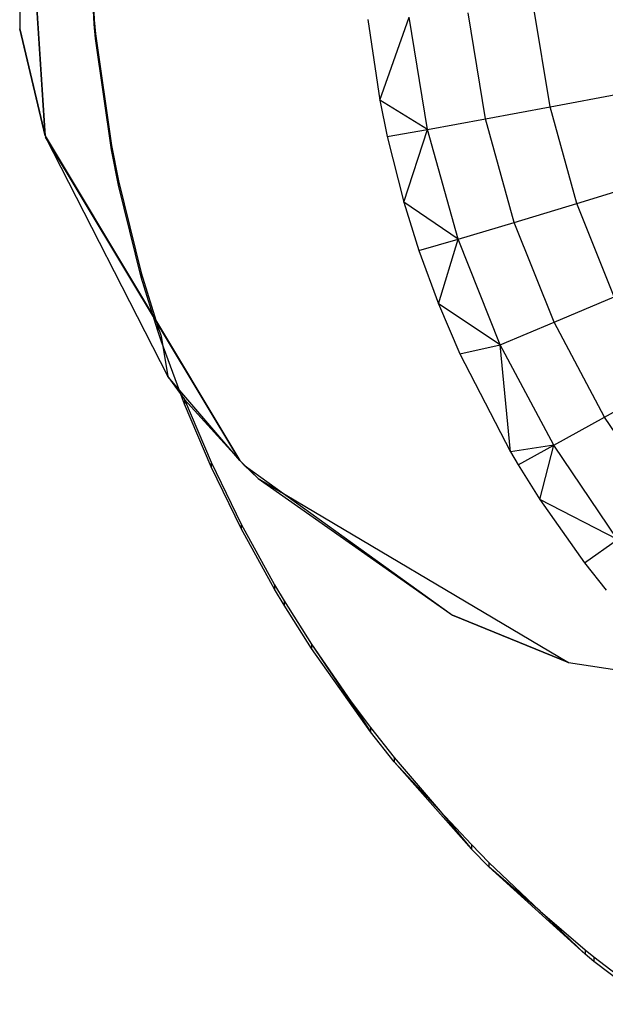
# Model space of a CAD drawing. Extents: x -14.1 to 25.9, y -14 to -1.3.
# Tile 22 of 34: x 8.901 to 9.083, y -2.395 to -2.088. Entities that reach past the tile are written whole.
import ezdxf

# ---------------------------------------------------------------- set-up
doc = ezdxf.new("R2010")
doc.units = 0
doc.header["$LTSCALE"] = 2.54
doc.layers.get('0').update_dxf_attribs({"color": 13, "linetype": 'CONTINUOUS'})

# ---------------------------------------------------------------- blocks, each defined once
blk = doc.blocks.new('GRUPUJ_3')
at = {"color": 0}
for p, q in [((9.04361, 2.91235, 5.18045), (9.04338, 2.82901, 5.17815)), ((9.04338, 2.82901, 5.17815), (9.05141, 2.79533, 5.17722)), ((9.05141, 2.79533, 5.17722), (9.08943, 2.72076, 5.17516)), ((9.08943, 2.72076, 5.17516), (9.09462, 2.71362, 5.17496)), ((9.09462, 2.71362, 5.17496), (9.10292, 2.69411, 5.17442)), ((9.10292, 2.69411, 5.17442), (9.11226, 2.67487, 5.17389)), ((9.11226, 2.67487, 5.17389), (9.12265, 2.65598, 5.17337)), ((9.12265, 2.65598, 5.17337), (9.12558, 2.65103, 5.17323)), ((9.12558, 2.65103, 5.17323), (9.13406, 2.63752, 5.17286)), ((9.13406, 2.63752, 5.17286), (9.14647, 2.61958, 5.17236)), ((9.14647, 2.61958, 5.17236), (9.15246, 2.61157, 5.17214)), ((9.15246, 2.61157, 5.17214), (9.15983, 2.60223, 5.17188)), ((9.15983, 2.60223, 5.17188), (9.17412, 2.58554, 5.17142)), ((9.17412, 2.58554, 5.17142), (9.18383, 2.57512, 5.17114)), ((9.18383, 2.57512, 5.17114), (9.18926, 2.56959, 5.17098)), ((9.18926, 2.56959, 5.17098), (9.20522, 2.55445, 5.17056)), ((9.20522, 2.55445, 5.17056), (9.21916, 2.54243, 5.17023)), ((9.21916, 2.54243, 5.17023), (9.22191, 2.54018, 5.17017)), ((9.22191, 2.54018, 5.17017), (9.23927, 2.52681, 5.1698))]:
    blk.add_line(p, q, dxfattribs=at)
blk = doc.blocks.new('GRUPUJ_6')
at = {"color": 0}
for p, q in [((23.04361, 12.01235, 5.18045), (23.04338, 11.92901, 5.17815)), ((23.05129, 11.89571, 4.97682), (23.04361, 12.01235, 5.18045)), ((23.04361, 12.01235, 4.9801), (23.05129, 11.89571, 4.97682)), ((23.05129, 11.89571, 4.97682), (23.04361, 12.01235, 5.18045)), ((23.06479, 11.97, 5.17928), (23.0665, 11.93183, 5.17823)), ((23.06479, 11.97, 5.17928), (23.0665, 11.93183, 5.17823)), ((23.0665, 11.93045, 5.22821), (23.06479, 11.96862, 5.22926)), ((23.0665, 11.93045, 5.22821), (23.06479, 11.96862, 5.22926)), ((23.20827, 11.90468, 5.29983), (23.20322, 11.93547, 5.30068)), ((23.20827, 11.90468, 5.29983), (23.20322, 11.93547, 5.30068)), ((23.0665, 11.93183, 5.17823), (23.0665, 11.93045, 5.22821)), ((23.0665, 11.93183, 5.17823), (23.06693, 11.92741, 5.17811)), ((23.0665, 11.93183, 5.17823), (23.0665, 11.93045, 5.22821)), ((23.0665, 11.93183, 5.17823), (23.06693, 11.92741, 5.17811)), ((23.15166, 11.93186, 5.22825), (23.15535, 11.90675, 5.22755)), ((23.15166, 11.93186, 5.22825), (23.15535, 11.90675, 5.22755)), ((23.15535, 11.90675, 5.22755), (23.16449, 11.93266, 5.2498)), ((23.15535, 11.90675, 5.22755), (23.16449, 11.93266, 5.2498)), ((23.17022, 11.89771, 5.24884), (23.16449, 11.93266, 5.2498)), ((23.17022, 11.89771, 5.24884), (23.16449, 11.93266, 5.2498)), ((23.18818, 11.90094, 5.27508), (23.18277, 11.93393, 5.27599)), ((23.18818, 11.90094, 5.27508), (23.18277, 11.93393, 5.27599)), ((23.05129, 11.89571, 4.97682), (23.04338, 11.92901, 5.17815)), ((23.05129, 11.89571, 4.97682), (23.04338, 11.92901, 5.17815)), ((23.04338, 11.92901, 5.17815), (23.05141, 11.89533, 5.17722)), ((23.06693, 11.92603, 5.22809), (23.0665, 11.93045, 5.22821)), ((23.06693, 11.92603, 5.22809), (23.0665, 11.93045, 5.22821)), ((23.06693, 11.92741, 5.17811), (23.06693, 11.92603, 5.22809)), ((23.06693, 11.92741, 5.17811), (23.06693, 11.92603, 5.22809)), ((23.06693, 11.92741, 5.17811), (23.07188, 11.8927, 5.17715)), ((23.06693, 11.92741, 5.17811), (23.07188, 11.8927, 5.17715)), ((23.07188, 11.89131, 5.22713), (23.06693, 11.92603, 5.22809)), ((23.07188, 11.89131, 5.22713), (23.06693, 11.92603, 5.22809)), ((23.20827, 11.90468, 5.29983), (23.23037, 11.90891, 5.32292)), ((23.20827, 11.90468, 5.29983), (23.23037, 11.90891, 5.32292)), ((23.15535, 11.90675, 5.22755), (23.15762, 11.89553, 5.22724)), ((23.17022, 11.89771, 5.24884), (23.15535, 11.90675, 5.22755)), ((23.17022, 11.89771, 5.24884), (23.15535, 11.90675, 5.22755)), ((23.15535, 11.90675, 5.22755), (23.15762, 11.89553, 5.22724)), ((23.18818, 11.90094, 5.27508), (23.20827, 11.90468, 5.29983)), ((23.18818, 11.90094, 5.27508), (23.20827, 11.90468, 5.29983)), ((23.21662, 11.87462, 5.299), (23.20827, 11.90468, 5.29983)), ((23.21662, 11.87462, 5.299), (23.20827, 11.90468, 5.29983)), ((23.17022, 11.89771, 5.24884), (23.18818, 11.90094, 5.27508)), ((23.17022, 11.89771, 5.24884), (23.18818, 11.90094, 5.27508)), ((23.19713, 11.86873, 5.27419), (23.18818, 11.90094, 5.27508)), ((23.19713, 11.86873, 5.27419), (23.18818, 11.90094, 5.27508)), ((23.05129, 11.89571, 4.97682), (23.11179, 11.79467, 4.97399)), ((23.05129, 11.89571, 4.97682), (23.05141, 11.89533, 5.17722)), ((23.05129, 11.89571, 4.97682), (23.05141, 11.89533, 5.17722)), ((23.11179, 11.79467, 4.97399), (23.05141, 11.89533, 5.17722)), ((23.11179, 11.79467, 4.97399), (23.05141, 11.89533, 5.17722)), ((23.05141, 11.89533, 5.17722), (23.08943, 11.82076, 5.17516)), ((23.15762, 11.89553, 5.22724), (23.17022, 11.89771, 5.24884)), ((23.15762, 11.89553, 5.22724), (23.17022, 11.89771, 5.24884)), ((23.15762, 11.89553, 5.22724), (23.1628, 11.87507, 5.22668)), ((23.15762, 11.89553, 5.22724), (23.1628, 11.87507, 5.22668)), ((23.1628, 11.87507, 5.22668), (23.17022, 11.89771, 5.24884)), ((23.1628, 11.87507, 5.22668), (23.17022, 11.89771, 5.24884)), ((23.1797, 11.86358, 5.2479), (23.17022, 11.89771, 5.24884)), ((23.1797, 11.86358, 5.2479), (23.17022, 11.89771, 5.24884)), ((23.07188, 11.8927, 5.17715), (23.07188, 11.89131, 5.22713)), ((23.07188, 11.8927, 5.17715), (23.07188, 11.89131, 5.22713)), ((23.07188, 11.8927, 5.17715), (23.07407, 11.88169, 5.17684)), ((23.07188, 11.8927, 5.17715), (23.07407, 11.88169, 5.17684)), ((23.07407, 11.88031, 5.22682), (23.07188, 11.89131, 5.22713)), ((23.07407, 11.88031, 5.22682), (23.07188, 11.89131, 5.22713)), ((23.07407, 11.88169, 5.17684), (23.07407, 11.88031, 5.22682)), ((23.07407, 11.88169, 5.17684), (23.08119, 11.8531, 5.17605)), ((23.07407, 11.88169, 5.17684), (23.07407, 11.88031, 5.22682)), ((23.07407, 11.88169, 5.17684), (23.08119, 11.8531, 5.17605)), ((23.08119, 11.85172, 5.22603), (23.07407, 11.88031, 5.22682)), ((23.08119, 11.85172, 5.22603), (23.07407, 11.88031, 5.22682)), ((23.21662, 11.87462, 5.299), (23.23807, 11.88121, 5.32215)), ((23.21662, 11.87462, 5.299), (23.23807, 11.88121, 5.32215)), ((23.1628, 11.87507, 5.22668), (23.16747, 11.86006, 5.22626)), ((23.1797, 11.86358, 5.2479), (23.1628, 11.87507, 5.22668)), ((23.1797, 11.86358, 5.2479), (23.1628, 11.87507, 5.22668)), ((23.1628, 11.87507, 5.22668), (23.16747, 11.86006, 5.22626)), ((23.19713, 11.86873, 5.27419), (23.21662, 11.87462, 5.299)), ((23.19713, 11.86873, 5.27419), (23.21662, 11.87462, 5.299)), ((23.22817, 11.84564, 5.2982), (23.21662, 11.87462, 5.299)), ((23.22817, 11.84564, 5.2982), (23.21662, 11.87462, 5.299)), ((23.1797, 11.86358, 5.2479), (23.19713, 11.86873, 5.27419)), ((23.1797, 11.86358, 5.2479), (23.19713, 11.86873, 5.27419)), ((23.20951, 11.83768, 5.27333), (23.19713, 11.86873, 5.27419)), ((23.20951, 11.83768, 5.27333), (23.19713, 11.86873, 5.27419)), ((23.16747, 11.86006, 5.22626), (23.1797, 11.86358, 5.2479)), ((23.16747, 11.86006, 5.22626), (23.1797, 11.86358, 5.2479)), ((23.17355, 11.84347, 5.22581), (23.1797, 11.86358, 5.2479)), ((23.17355, 11.84347, 5.22581), (23.1797, 11.86358, 5.2479)), ((23.19281, 11.83068, 5.24699), (23.1797, 11.86358, 5.2479)), ((23.19281, 11.83068, 5.24699), (23.1797, 11.86358, 5.2479)), ((23.16747, 11.86006, 5.22626), (23.17355, 11.84347, 5.22581)), ((23.16747, 11.86006, 5.22626), (23.17355, 11.84347, 5.22581)), ((23.08119, 11.8531, 5.17605), (23.08119, 11.85172, 5.22603)), ((23.08119, 11.8531, 5.17605), (23.08119, 11.85172, 5.22603)), ((23.08119, 11.8531, 5.17605), (23.08626, 11.83667, 5.1756)), ((23.08119, 11.8531, 5.17605), (23.08626, 11.83667, 5.1756)), ((23.08626, 11.83529, 5.22558), (23.08119, 11.85172, 5.22603)), ((23.08626, 11.83529, 5.22558), (23.08119, 11.85172, 5.22603)), ((23.19281, 11.83068, 5.24699), (23.17355, 11.84347, 5.22581)), ((23.17355, 11.84347, 5.22581), (23.18019, 11.82786, 5.22537)), ((23.19281, 11.83068, 5.24699), (23.17355, 11.84347, 5.22581)), ((23.17355, 11.84347, 5.22581), (23.18019, 11.82786, 5.22537)), ((23.20951, 11.83768, 5.27333), (23.22817, 11.84564, 5.2982)), ((23.20951, 11.83768, 5.27333), (23.22817, 11.84564, 5.2982)), ((23.08626, 11.83667, 5.1756), (23.08626, 11.83529, 5.22558)), ((23.08626, 11.83667, 5.1756), (23.08626, 11.83529, 5.22558)), ((23.08626, 11.83667, 5.1756), (23.08738, 11.83331, 5.17551)), ((23.08626, 11.83667, 5.1756), (23.08738, 11.83331, 5.17551)), ((23.19281, 11.83068, 5.24699), (23.20951, 11.83768, 5.27333)), ((23.19281, 11.83068, 5.24699), (23.20951, 11.83768, 5.27333)), ((23.22517, 11.80815, 5.27251), (23.20951, 11.83768, 5.27333)), ((23.22517, 11.80815, 5.27251), (23.20951, 11.83768, 5.27333)), ((23.08738, 11.83193, 5.22549), (23.08626, 11.83529, 5.22558)), ((23.08738, 11.83193, 5.22549), (23.08626, 11.83529, 5.22558)), ((23.08738, 11.83331, 5.17551), (23.08738, 11.83193, 5.22549)), ((23.08738, 11.83331, 5.17551), (23.08738, 11.83193, 5.22549)), ((23.08738, 11.83331, 5.17551), (23.08943, 11.82076, 5.17516)), ((23.08738, 11.83331, 5.17551), (23.08943, 11.82076, 5.17516)), ((23.09463, 11.81224, 5.22494), (23.08738, 11.83193, 5.22549)), ((23.09463, 11.81224, 5.22494), (23.08738, 11.83193, 5.22549)), ((23.18019, 11.82786, 5.22537), (23.19281, 11.83068, 5.24699)), ((23.18019, 11.82786, 5.22537), (23.19281, 11.83068, 5.24699)), ((23.20941, 11.79939, 5.24612), (23.19281, 11.83068, 5.24699)), ((23.19598, 11.79735, 5.22453), (23.19281, 11.83068, 5.24699)), ((23.19598, 11.79735, 5.22453), (23.19281, 11.83068, 5.24699)), ((23.20941, 11.79939, 5.24612), (23.19281, 11.83068, 5.24699)), ((23.18019, 11.82786, 5.22537), (23.19598, 11.79735, 5.22453)), ((23.18019, 11.82786, 5.22537), (23.19598, 11.79735, 5.22453)), ((23.11179, 11.79467, 4.97399), (23.08943, 11.82076, 5.17516)), ((23.08943, 11.82076, 5.17516), (23.09463, 11.81362, 5.17496)), ((23.11179, 11.79467, 4.97399), (23.08943, 11.82076, 5.17516)), ((23.08943, 11.82076, 5.17516), (23.09463, 11.81362, 5.17496)), ((23.08943, 11.82076, 5.17516), (23.09463, 11.81362, 5.17496)), ((23.22517, 11.80815, 5.27251), (23.24279, 11.81807, 5.29744)), ((23.22517, 11.80815, 5.27251), (23.24279, 11.81807, 5.29744)), ((23.09463, 11.81362, 5.17496), (23.11322, 11.79323, 5.1744)), ((23.09463, 11.81362, 5.17496), (23.09463, 11.81224, 5.22494)), ((23.09463, 11.81362, 5.17496), (23.10292, 11.79411, 5.17442)), ((23.09463, 11.81362, 5.17496), (23.09463, 11.81224, 5.22494)), ((23.09463, 11.81362, 5.17496), (23.11322, 11.79323, 5.1744)), ((23.09463, 11.81362, 5.17496), (23.10292, 11.79411, 5.17442)), ((23.09463, 11.81362, 5.17496), (23.11322, 11.79323, 5.1744)), ((23.10292, 11.79273, 5.2244), (23.09463, 11.81224, 5.22494)), ((23.10292, 11.79273, 5.2244), (23.09463, 11.81224, 5.22494)), ((23.20941, 11.79939, 5.24612), (23.22517, 11.80815, 5.27251)), ((23.20941, 11.79939, 5.24612), (23.22517, 11.80815, 5.27251)), ((23.24393, 11.78048, 5.27175), (23.22517, 11.80815, 5.27251)), ((23.24393, 11.78048, 5.27175), (23.22517, 11.80815, 5.27251)), ((23.20941, 11.79939, 5.24612), (23.19598, 11.79735, 5.22453)), ((23.19598, 11.79735, 5.22453), (23.19835, 11.79334, 5.22442)), ((23.19835, 11.79334, 5.22442), (23.20941, 11.79939, 5.24612)), ((23.20511, 11.78258, 5.22412), (23.20941, 11.79939, 5.24612)), ((23.20511, 11.78258, 5.22412), (23.20941, 11.79939, 5.24612)), ((23.22929, 11.77008, 5.24531), (23.20941, 11.79939, 5.24612)), ((23.22929, 11.77008, 5.24531), (23.20941, 11.79939, 5.24612)), ((23.10292, 11.79411, 5.17442), (23.10292, 11.79273, 5.2244)), ((23.10292, 11.79411, 5.17442), (23.10292, 11.79273, 5.2244)), ((23.10292, 11.79411, 5.17442), (23.11226, 11.77487, 5.17389)), ((23.10292, 11.79411, 5.17442), (23.11226, 11.77487, 5.17389)), ((23.11179, 11.79467, 4.97399), (23.11322, 11.79323, 5.1744)), ((23.11179, 11.79467, 4.97399), (23.11751, 11.78903, 4.97383)), ((23.11179, 11.79467, 4.97399), (23.11322, 11.79323, 5.1744)), ((23.11226, 11.77349, 5.22387), (23.10292, 11.79273, 5.2244)), ((23.11226, 11.77349, 5.22387), (23.10292, 11.79273, 5.2244)), ((23.11751, 11.78903, 4.97383), (23.11322, 11.79323, 5.1744)), ((23.11322, 11.79323, 5.1744), (23.17791, 11.74654, 5.17311)), ((23.11751, 11.78903, 4.97383), (23.11322, 11.79323, 5.1744)), ((23.11322, 11.79323, 5.1744), (23.17791, 11.74654, 5.17311)), ((23.11322, 11.79323, 5.1744), (23.17791, 11.74654, 5.17311)), ((23.19835, 11.79334, 5.22442), (23.20511, 11.78258, 5.22412)), ((23.19835, 11.79334, 5.22442), (23.20511, 11.78258, 5.22412)), ((23.11751, 11.78903, 4.97383), (23.17791, 11.74654, 5.17311)), ((23.11751, 11.78903, 4.97383), (23.21402, 11.73183, 4.97222)), ((23.11751, 11.78903, 4.97383), (23.17791, 11.74654, 5.17311)), ((23.20511, 11.78258, 5.22412), (23.21902, 11.76287, 5.22358)), ((23.22929, 11.77008, 5.24531), (23.20511, 11.78258, 5.22412)), ((23.22929, 11.77008, 5.24531), (23.20511, 11.78258, 5.22412)), ((23.20511, 11.78258, 5.22412), (23.21902, 11.76287, 5.22358)), ((23.11226, 11.77487, 5.17389), (23.11226, 11.77349, 5.22387)), ((23.11226, 11.77487, 5.17389), (23.11226, 11.77349, 5.22387)), ((23.11226, 11.77487, 5.17389), (23.12265, 11.75598, 5.17337)), ((23.11226, 11.77487, 5.17389), (23.12265, 11.75598, 5.17337)), ((23.12265, 11.7546, 5.22335), (23.11226, 11.77349, 5.22387)), ((23.12265, 11.7546, 5.22335), (23.11226, 11.77349, 5.22387)), ((23.21902, 11.76287, 5.22358), (23.22929, 11.77008, 5.24531)), ((23.21902, 11.76287, 5.22358), (23.22929, 11.77008, 5.24531)), ((23.21902, 11.76287, 5.22358), (23.22574, 11.75433, 5.22334)), ((23.21902, 11.76287, 5.22358), (23.22574, 11.75433, 5.22334)), ((23.12265, 11.75598, 5.17337), (23.12265, 11.7546, 5.22335)), ((23.12265, 11.75598, 5.17337), (23.12558, 11.75103, 5.17323)), ((23.12265, 11.75598, 5.17337), (23.12265, 11.7546, 5.22335)), ((23.12265, 11.75598, 5.17337), (23.12558, 11.75103, 5.17323)), ((23.12558, 11.74965, 5.22321), (23.12265, 11.7546, 5.22335)), ((23.12558, 11.74965, 5.22321), (23.12265, 11.7546, 5.22335)), ((23.12558, 11.75103, 5.17323), (23.12558, 11.74965, 5.22321)), ((23.12558, 11.75103, 5.17323), (23.13406, 11.73752, 5.17286)), ((23.12558, 11.75103, 5.17323), (23.12558, 11.74965, 5.22321)), ((23.12558, 11.75103, 5.17323), (23.13406, 11.73752, 5.17286)), ((23.13406, 11.73614, 5.22284), (23.12558, 11.74965, 5.22321)), ((23.13406, 11.73614, 5.22284), (23.12558, 11.74965, 5.22321)), ((23.21402, 11.73183, 4.97222), (23.17791, 11.74654, 5.17311)), ((23.17791, 11.74654, 5.17311), (23.21402, 11.73183, 5.1727)), ((23.21402, 11.73183, 4.97222), (23.17791, 11.74654, 5.17311)), ((23.17791, 11.74654, 5.17311), (23.21402, 11.73183, 5.1727)), ((23.17791, 11.74654, 5.17311), (23.21402, 11.73183, 5.1727)), ((23.13406, 11.73752, 5.17286), (23.14647, 11.71958, 5.17236)), ((23.13406, 11.73752, 5.17286), (23.15246, 11.71019, 5.22212)), ((23.13406, 11.73752, 5.17286), (23.13406, 11.73614, 5.22284)), ((23.13406, 11.73752, 5.17286), (23.13406, 11.73614, 5.22284)), ((23.13406, 11.73752, 5.17286), (23.15246, 11.71019, 5.22212)), ((23.13406, 11.73752, 5.17286), (23.14647, 11.71958, 5.17236)), ((23.15246, 11.71019, 5.22212), (23.13406, 11.73614, 5.22284)), ((23.15246, 11.71019, 5.22212), (23.13406, 11.73614, 5.22284)), ((23.21402, 11.73183, 4.97222), (23.21402, 11.73183, 5.1727)), ((23.21402, 11.73183, 4.97222), (23.29, 11.72, 4.97189)), ((23.21402, 11.73183, 4.97222), (23.21402, 11.73183, 5.1727)), ((23.21402, 11.73183, 5.1727), (23.29, 11.72, 5.17238)), ((23.21402, 11.73183, 5.1727), (23.29, 11.72, 5.17238)), ((23.21402, 11.73183, 5.1727), (23.29, 11.72, 5.17238)), ((23.14647, 11.71958, 5.17236), (23.15246, 11.71019, 5.22212)), ((23.14647, 11.71958, 5.17236), (23.15246, 11.71019, 5.22212)), ((23.14647, 11.71958, 5.17236), (23.15246, 11.71157, 5.17214)), ((23.14647, 11.71958, 5.17236), (23.15246, 11.71157, 5.17214)), ((23.15246, 11.71157, 5.17214), (23.15246, 11.71019, 5.22212)), ((23.15246, 11.71157, 5.17214), (23.15246, 11.71019, 5.22212)), ((23.15246, 11.71157, 5.17214), (23.15984, 11.70223, 5.17188)), ((23.15246, 11.71157, 5.17214), (23.15984, 11.70223, 5.17188)), ((23.15984, 11.70085, 5.22187), (23.15246, 11.71019, 5.22212)), ((23.15984, 11.70085, 5.22187), (23.15246, 11.71019, 5.22212)), ((23.15984, 11.70223, 5.17188), (23.15984, 11.70085, 5.22187)), ((23.15984, 11.70223, 5.17188), (23.17412, 11.68554, 5.17142)), ((23.15984, 11.70223, 5.17188), (23.15984, 11.70085, 5.22187)), ((23.15984, 11.70223, 5.17188), (23.17412, 11.68554, 5.17142)), ((23.17412, 11.68554, 5.17142), (23.15984, 11.70085, 5.22187)), ((23.18383, 11.67374, 5.22112), (23.15984, 11.70085, 5.22187)), ((23.17412, 11.68554, 5.17142), (23.15984, 11.70085, 5.22187)), ((23.18383, 11.67374, 5.22112), (23.15984, 11.70085, 5.22187)), ((23.17412, 11.68554, 5.17142), (23.18383, 11.67374, 5.22112)), ((23.17412, 11.68554, 5.17142), (23.18383, 11.67374, 5.22112)), ((23.17412, 11.68554, 5.17142), (23.18383, 11.67513, 5.17114)), ((23.17412, 11.68554, 5.17142), (23.18383, 11.67513, 5.17114)), ((23.18383, 11.67513, 5.17114), (23.18383, 11.67374, 5.22112)), ((23.18383, 11.67513, 5.17114), (23.18926, 11.66959, 5.17098)), ((23.18383, 11.67513, 5.17114), (23.18383, 11.67374, 5.22112)), ((23.18383, 11.67513, 5.17114), (23.18926, 11.66959, 5.17098)), ((23.18926, 11.66821, 5.22096), (23.18383, 11.67374, 5.22112)), ((23.18926, 11.66821, 5.22096), (23.18383, 11.67374, 5.22112)), ((23.18926, 11.66959, 5.17098), (23.18926, 11.66821, 5.22096)), ((23.18926, 11.66959, 5.17098), (23.20522, 11.65445, 5.17056)), ((23.18926, 11.66959, 5.17098), (23.18926, 11.66821, 5.22096)), ((23.18926, 11.66959, 5.17098), (23.20522, 11.65445, 5.17056)), ((23.20522, 11.65445, 5.17056), (23.18926, 11.66821, 5.22096)), ((23.21916, 11.64105, 5.22021), (23.18926, 11.66821, 5.22096)), ((23.20522, 11.65445, 5.17056), (23.18926, 11.66821, 5.22096)), ((23.21916, 11.64105, 5.22021), (23.18926, 11.66821, 5.22096)), ((23.20522, 11.65445, 5.17056), (23.21916, 11.64105, 5.22021)), ((23.20522, 11.65445, 5.17056), (23.21916, 11.64105, 5.22021)), ((23.20522, 11.65445, 5.17056), (23.21916, 11.64243, 5.17023)), ((23.20522, 11.65445, 5.17056), (23.21916, 11.64243, 5.17023)), ((23.21916, 11.64243, 5.17023), (23.21916, 11.64105, 5.22021)), ((23.21916, 11.64243, 5.17023), (23.22191, 11.64018, 5.17017)), ((23.21916, 11.64243, 5.17023), (23.21916, 11.64105, 5.22021)), ((23.21916, 11.64243, 5.17023), (23.22191, 11.64018, 5.17017)), ((23.22191, 11.6388, 5.22015), (23.21916, 11.64105, 5.22021)), ((23.22191, 11.6388, 5.22015), (23.21916, 11.64105, 5.22021)), ((23.22191, 11.64018, 5.17017), (23.22191, 11.6388, 5.22015)), ((23.22191, 11.64018, 5.17017), (23.22191, 11.6388, 5.22015)), ((23.22191, 11.64018, 5.17017), (23.23927, 11.62681, 5.1698)), ((23.22191, 11.64018, 5.17017), (23.23927, 11.62681, 5.1698)), ((23.23927, 11.62543, 5.21978), (23.22191, 11.6388, 5.22015)), ((23.23927, 11.62543, 5.21978), (23.22191, 11.6388, 5.22015))]:
    blk.add_line(p, q, dxfattribs=at)
blk.add_blockref('GRUPUJ_3', (14, 9.1), dxfattribs=at)

msp = doc.modelspace()

# ---------------------------------------------------------------- block references
at = {"color": 0}
msp.add_blockref('GRUPUJ_6', (-14.14204, -14.02, -0.14992), dxfattribs=at)

doc.saveas('drawing.dxf')
